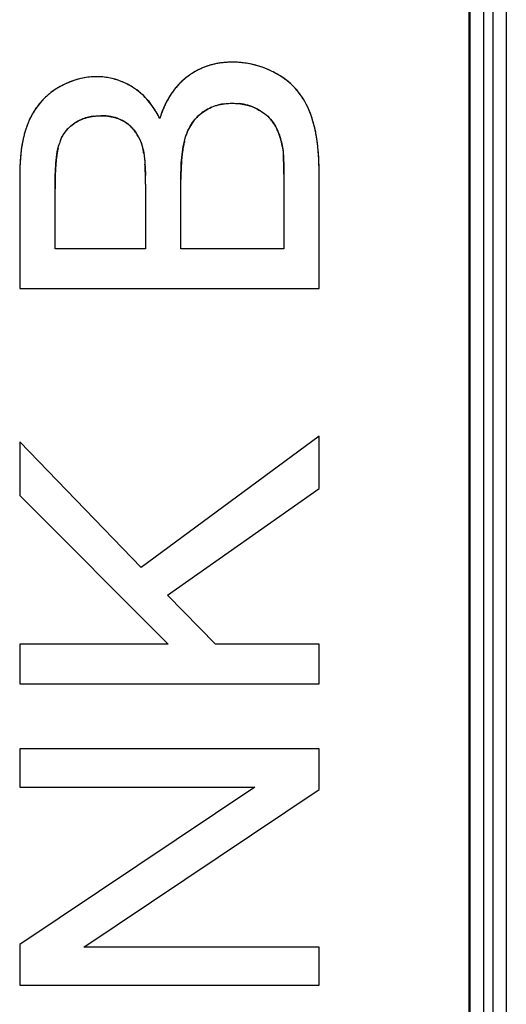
# Model space of a CAD drawing. Header units: millimetres. Extents: x 0 to 420, y 0 to 297.
# Tile 36 of 119: x 127.68 to 130.28, y 45.49 to 50.75. Entities that reach past the tile are written whole.
import ezdxf

# ---------------------------------------------------------------- set-up
doc = ezdxf.new("R2010")
doc.units = ezdxf.units.MM
doc.header["$LTSCALE"] = 23.1
doc.layers.get('0').update_dxf_attribs({"linetype": 'CONTINUOUS'})
doc.layers.add('LAY0001', color=7, linetype='CONTINUOUS')
doc.layers.add('PRITING', color=7, linetype='CONTINUOUS')

msp = doc.modelspace()

# ---------------------------------------------------------------- linework, layer by layer
at = {"color": 7, "linetype": 'Continuous'}
for p, q in [((130.0828, 70.2765), (130.0828, 22.3137)), ((130.0898, 35.9066), (130.0898, 70.2066)), ((130.1624, 35.9066), (130.1624, 70.2066)), ((130.2124, 22.0566), (130.2124, 69.8566)), ((130.2822, 67.9066), (130.2822, 22.1265))]:
    msp.add_line(p, q, dxfattribs=at)
at = {"layer": 'LAY0001', "color": 7, "linetype": 'Continuous'}
for p, q in [((127.6824, 49.9147), (127.6824, 49.3144)), ((128.5435, 49.5261), (128.5435, 49.8961)), ((129.0936, 49.9245), (129.0936, 49.5261)), ((129.2824, 49.3144), (129.2824, 49.9245)), ((127.8712, 49.5261), (127.8712, 49.8459)), ((128.3547, 49.8721), (128.3547, 49.5261)), ((128.3547, 49.5261), (127.8712, 49.5261)), ((129.0936, 49.5261), (128.5435, 49.5261)), ((127.6824, 49.3144), (129.2824, 49.3144)), ((129.2824, 48.5253), (128.3307, 47.8246)), ((129.2824, 48.2459), (129.2824, 48.5253)), ((128.3307, 47.8246), (127.6824, 48.4958)), ((127.6824, 48.4958), (127.6824, 48.2088)), ((127.6824, 48.2088), (128.4758, 47.4143)), ((128.4726, 47.6762), (129.2824, 48.2459)), ((128.728, 47.4143), (128.4726, 47.6762)), ((128.4758, 47.4143), (127.6824, 47.4143)), ((127.6824, 47.4143), (127.6824, 47.2025)), ((129.2824, 47.4143), (128.728, 47.4143)), ((129.2824, 47.2025), (129.2824, 47.4143)), ((127.6824, 47.2025), (129.2824, 47.2025)), ((129.2824, 46.8555), (127.6824, 46.8555)), ((127.6824, 46.8555), (127.6824, 46.6525)), ((129.2824, 46.6383), (129.2824, 46.8555)), ((127.6824, 46.6525), (128.9386, 46.6525)), ((128.9386, 46.6525), (127.6824, 45.8121)), ((128.0251, 45.7979), (129.2824, 46.6383)), ((127.6824, 45.8121), (127.6824, 45.5949)), ((129.2824, 45.7979), (128.0251, 45.7979)), ((129.2824, 45.5949), (129.2824, 45.7979)), ((127.6824, 45.5949), (129.2824, 45.5949))]:
    msp.add_line(p, q, dxfattribs=at)
for centre, radius, start, end in [((128.817, 50.0739), 0.4486, 92.8826, 95.681), ((128.8184, 50.046), 0.4766, 89.984, 92.8798), ((128.8188, 50.0209), 0.5017, 84.7279, 90.03), ((128.8032, 50.1507), 0.3704, 117.7155, 121.0743), ((128.8018, 50.1534), 0.3674, 114.4668, 117.7133), ((128.8021, 50.1528), 0.3681, 111.1776, 114.4648), ((128.8036, 50.1488), 0.3723, 107.8932, 111.1756), ((128.806, 50.1414), 0.3801, 104.8098, 107.8919), ((128.8088, 50.1307), 0.3912, 101.7759, 104.8083), ((128.8118, 50.1161), 0.4061, 98.6908, 101.7738), ((128.8147, 50.097), 0.4255, 95.681, 98.6895), ((128.8207, 50.0429), 0.4796, 81.4187, 84.7081), ((128.8225, 50.055), 0.4673, 77.0021, 81.4203), ((128.8239, 50.0613), 0.4609, 72.558, 76.9974), ((128.8234, 50.0599), 0.4624, 68.0668, 72.5532), ((128.8199, 50.0512), 0.4717, 63.8142, 68.063), ((128.7937, 49.9968), 0.5322, 60.029, 63.8656), ((128.1165, 50.0064), 0.4429, 112.1083, 116.9245), ((128.102, 50.042), 0.4045, 106.7792, 112.1053), ((128.0945, 50.0664), 0.3789, 101.3723, 106.7689), ((128.0919, 50.0795), 0.3656, 95.6516, 101.3629), ((128.0916, 50.081), 0.3641, 89.9925, 95.64), ((128.0918, 50.0733), 0.3718, 84.6415, 90.0238), ((128.093, 50.0866), 0.3585, 79.3346, 84.6319), ((128.0936, 50.09), 0.355, 73.846, 79.3258), ((128.0918, 50.084), 0.3612, 68.5327, 73.8373), ((128.086, 50.0693), 0.377, 63.3713, 68.525), ((128.8074, 50.1433), 0.379, 133.8509, 137.1973), ((128.8059, 50.1448), 0.3768, 130.6133, 133.8489), ((128.8066, 50.144), 0.3779, 127.5224, 130.6118), ((128.8126, 50.1364), 0.3875, 124.2276, 127.5337), ((128.8067, 50.1451), 0.3771, 121.0757, 124.2249), ((128.8248, 50.0507), 0.47, 55.9097, 60.0288), ((128.8529, 50.0923), 0.4197, 51.5484, 55.9077), ((128.8776, 50.1235), 0.3799, 46.9218, 51.5459), ((128.0821, 50.0533), 0.3852, 121.4712, 127.1988), ((128.1403, 49.9595), 0.4955, 116.9309, 121.5524), ((128.0744, 50.0464), 0.4027, 58.4758, 63.3658), ((128.11, 50.1043), 0.3348, 49.2663, 58.4756), ((128.8279, 50.1269), 0.4053, 143.579, 146.6565), ((128.8181, 50.1341), 0.3931, 140.3385, 143.5781), ((128.8114, 50.1396), 0.3844, 137.1985, 140.3364), ((128.8985, 50.1458), 0.3493, 42.0148, 46.9184), ((128.9148, 50.1606), 0.3274, 36.9992, 42.0085), ((128.0699, 50.0696), 0.3648, 136.4479, 142.223), ((128.0676, 50.0718), 0.3616, 133.2068, 136.4383), ((128.071, 50.0681), 0.3667, 127.2104, 133.1941), ((128.0941, 50.0858), 0.3592, 43.3771, 49.2767), ((128.0689, 50.062), 0.3938, 38.0444, 43.3723), ((128.8577, 50.1085), 0.4402, 149.6675, 152.736), ((128.8408, 50.1184), 0.4207, 146.6577, 149.6653), ((128.8636, 50.1224), 0.3913, 32.5107, 36.9477), ((128.8348, 50.104), 0.4254, 28.3527, 32.5112), ((128.0939, 50.0525), 0.3943, 145.3847, 150.8191), ((128.0783, 50.0631), 0.3754, 142.2163, 145.3602), ((128.0302, 50.0318), 0.4428, 32.956, 38.0366), ((127.9778, 49.9977), 0.5054, 28.8073, 32.9658), ((128.9481, 50.0692), 0.5389, 158.3183, 163.5989), ((128.9024, 50.0869), 0.4899, 155.5015, 158.2735), ((128.8782, 50.0979), 0.4633, 152.735, 155.5), ((128.8023, 50.0592), 0.2419, 118.7817, 124.9958), ((128.8034, 50.0572), 0.2442, 112.6098, 118.7711), ((128.8078, 50.0461), 0.2561, 104.0379, 112.5726), ((128.8134, 50.0239), 0.279, 97.8174, 104.0511), ((128.8229, 50.0077), 0.2953, 79.0677, 83.6467), ((128.8269, 50.0284), 0.2743, 74.2862, 79.0624), ((128.8306, 50.0417), 0.2604, 69.296, 74.28), ((128.8333, 50.049), 0.2527, 61.5605, 69.2935), ((128.8064, 49.9986), 0.3097, 57.3866, 61.6149), ((128.8004, 50.0855), 0.4645, 24.3989, 28.3527), ((128.7605, 50.0674), 0.5083, 20.7474, 24.4009), ((128.1206, 50.0367), 0.4252, 156.2139, 158.9461), ((128.1268, 50.0343), 0.4319, 150.8318, 156.2439), ((128.1055, 49.9962), 0.2391, 116.879, 122.4255), ((128.106, 49.9953), 0.2402, 111.0663, 116.8708), ((128.1089, 49.9875), 0.2484, 103.6422, 111.0444), ((128.1129, 49.971), 0.2654, 97.4996, 103.6416), ((128.1172, 49.9243), 0.3123, 85.0518, 90.0709), ((128.1211, 49.9698), 0.2667, 79.5242, 85.0487), ((128.127, 50.0019), 0.2341, 73.499, 79.5172), ((128.1328, 50.0219), 0.2132, 67.4988, 73.4815), ((128.1372, 50.0325), 0.2017, 60.4393, 67.4894), ((128.1381, 50.0342), 0.1998, 53.6607, 60.4169), ((127.927, 49.9695), 0.5635, 26.5491, 28.8371), ((128.7981, 50.0631), 0.2363, 140.7712, 147.0718), ((128.7971, 50.0638), 0.2351, 134.3958, 140.759), ((128.8033, 50.0573), 0.2441, 124.9292, 134.3524), ((128.8559, 50.0686), 0.224, 45.5677, 50.8129), ((128.8689, 50.0819), 0.2053, 39.9844, 45.5579), ((128.8773, 50.089), 0.1943, 31.6756, 39.983), ((128.7154, 50.0503), 0.5566, 17.2946, 20.7483), ((128.6644, 50.0344), 0.61, 14.0112, 17.2953), ((128.2023, 50.0076), 0.512, 161.5546, 164.0232), ((128.158, 50.0223), 0.4653, 158.9465, 161.5546), ((128.0757, 50.0377), 0.1879, 139.3619, 146.3176), ((128.0762, 50.0371), 0.1887, 132.4129, 139.3399), ((128.1414, 50.0386), 0.1943, 47.0305, 53.6718), ((128.1381, 50.0352), 0.199, 40.2756, 47.0154), ((128.129, 50.0275), 0.2109, 33.8006, 40.2634), ((128.8311, 50.0466), 0.2732, 156.4193, 162.3016), ((128.8086, 50.0566), 0.2486, 147.1214, 156.4497), ((128.7778, 50.0348), 0.3077, 21.2244, 25.1015), ((128.617, 50.0224), 0.6588, 12.2908, 14.0209), ((128.5494, 50.0077), 0.7281, 10.8056, 12.2939), ((128.3769, 49.9654), 0.6917, 168.4517, 170.3976), ((128.3121, 49.9787), 0.6255, 166.3364, 168.453), ((128.2537, 49.9929), 0.5655, 164.0228, 166.3379), ((128.112, 50.0194), 0.2286, 156.2453, 162.225), ((128.1127, 50.0167), 0.2305, 27.6299, 33.7908), ((129.0498, 49.9844), 0.5007, 166.3609, 168.6389), ((128.731, 50.0166), 0.358, 17.6735, 21.2256), ((128.6759, 49.999), 0.4158, 14.6749, 17.6816), ((128.4789, 49.9942), 0.7998, 9.4135, 10.8063), ((128.4014, 49.9814), 0.8783, 8.0605, 9.4134), ((128.3187, 49.9696), 0.9619, 6.8544, 8.0621), ((128.5325, 49.9418), 0.8491, 172.2392, 173.9861), ((128.4498, 49.9531), 0.7656, 170.3973, 172.2395), ((128.4049, 49.954), 0.529, 169.7135, 171.6351), ((128.2919, 49.9745), 0.4142, 167.5552, 169.7168), ((127.9909, 49.9798), 0.3587, 9.532, 12.2409), ((129.2931, 49.9422), 0.7477, 171.6034, 173.1738), ((129.165, 49.9615), 0.6181, 168.669, 171.6442), ((128.195, 49.9551), 1.0864, 4.8081, 6.8365), ((128.7336, 49.9237), 1.051, 175.6503, 177.2298), ((128.6267, 49.9319), 0.9438, 173.9859, 175.6506), ((128.7845, 49.906), 0.9117, 173.3724, 175.7264), ((128.5464, 49.9331), 0.672, 171.6317, 173.3292), ((129.5635, 49.9144), 1.0195, 174.6539, 176.863), ((129.401, 49.9293), 0.8564, 173.1725, 174.6296), ((128.1384, 49.963), 0.9546, 2.231, 3.5395), ((127.6682, 49.9446), 1.4252, 1.1858, 2.2369), ((128.0506, 49.9426), 1.2313, 3.626, 4.8241), ((127.8904, 49.9328), 1.3918, 1.8543, 3.6134), ((128.9791, 49.9149), 1.2967, 178.6143, 180.0125), ((128.8497, 49.9181), 1.1673, 177.2275, 178.6131), ((129.3345, 49.8685), 1.463, 176.762, 177.8388), ((129.074, 49.8832), 1.2021, 175.6746, 176.7602), ((127.1928, 49.8982), 1.1616, 2.0383, 3.9347), ((129.9691, 49.8969), 1.4255, 178.129, 180.031), ((129.7517, 49.9036), 1.2081, 176.8386, 178.1099), ((126.7477, 49.9268), 2.3459, 359.9436, 1.1547), ((127.7161, 49.9267), 1.5663, 0.8548, 1.868), ((127.5798, 49.9247), 1.7026, 359.9945, 0.8566), ((129.7479, 49.8535), 1.8766, 177.8566, 179.2659), ((126.7809, 49.8824), 1.5737, 1.1331, 2.0785), ((126.2875, 49.8732), 2.0672, 359.9705, 1.1189), ((130.2369, 49.8464), 2.3657, 179.2441, 180.0109)]:
    msp.add_arc(centre, radius, start, end, dxfattribs=at)
for points in [[(128.7755, 50.3003), (128.7894, 50.3022), (128.8038, 50.3032), (128.8185, 50.3032)], [(128.8185, 50.3032), (128.8313, 50.3032), (128.8436, 50.3025), (128.8556, 50.3012)], [(128.9733, 50.2595), (128.9819, 50.254), (128.9899, 50.2483), (128.9974, 50.2422)], [(128.0782, 50.2341), (128.0907, 50.2358), (128.1036, 50.2366), (128.1168, 50.2366)], [(127.949, 50.1764), (127.9576, 50.1843), (127.967, 50.1915), (127.9773, 50.198)], [(129.0427, 50.191), (129.0477, 50.183), (129.0523, 50.1744), (129.0565, 50.1653)], [(127.9027, 50.1115), (127.9075, 50.1223), (127.913, 50.1324), (127.9193, 50.1419)], [(128.3169, 50.1236), (128.3248, 50.1086), (128.3314, 50.0921), (128.3368, 50.0742)], [(128.5632, 50.1024), (128.5655, 50.1121), (128.5681, 50.1211), (128.5708, 50.1297)], [(129.0782, 50.1043), (129.0812, 50.0928), (129.0838, 50.0809), (129.0861, 50.0686)], [(127.8875, 50.0637), (127.8896, 50.0731), (127.8918, 50.0816), (127.8943, 50.0892)], [(128.3368, 50.0742), (128.3385, 50.0685), (128.34, 50.0624), (128.3415, 50.0558)], [(129.0861, 50.0686), (129.0874, 50.0617), (129.0885, 50.0537), (129.0894, 50.0446)], [(128.3447, 50.0392), (128.3462, 50.0304), (128.3475, 50.0208), (128.3486, 50.0106)], [(128.3486, 50.0106), (128.3498, 50.0004), (128.3508, 49.9895), (128.3516, 49.9779)], [(129.0894, 50.0446), (129.0901, 50.0377), (129.0907, 50.0301), (129.0912, 50.022)]]:
    msp.add_open_spline(points, degree=3, dxfattribs=at)
at = {"layer": 'PRITING', "color": 7, "linetype": 'Continuous'}
for p, q in [((127.6824, 49.9147), (127.6824, 49.3144)), ((128.5435, 49.5261), (128.5435, 49.8961)), ((129.0936, 49.9245), (129.0936, 49.5261)), ((129.2824, 49.3144), (129.2824, 49.9245)), ((127.8712, 49.5261), (127.8712, 49.8459)), ((128.3547, 49.8721), (128.3547, 49.5261)), ((128.3547, 49.5261), (127.8712, 49.5261)), ((129.0936, 49.5261), (128.5435, 49.5261)), ((127.6824, 49.3144), (129.2824, 49.3144)), ((129.2824, 48.5253), (128.3307, 47.8246)), ((129.2824, 48.2459), (129.2824, 48.5253)), ((128.3307, 47.8246), (127.6824, 48.4958)), ((127.6824, 48.4958), (127.6824, 48.2088)), ((127.6824, 48.2088), (128.4758, 47.4143)), ((128.4726, 47.6762), (129.2824, 48.2459)), ((128.728, 47.4143), (128.4726, 47.6762)), ((128.4758, 47.4143), (127.6824, 47.4143)), ((127.6824, 47.4143), (127.6824, 47.2025)), ((129.2824, 47.4143), (128.728, 47.4143)), ((129.2824, 47.2025), (129.2824, 47.4143)), ((127.6824, 47.2025), (129.2824, 47.2025)), ((129.2824, 46.8555), (127.6824, 46.8555)), ((127.6824, 46.8555), (127.6824, 46.6525)), ((129.2824, 46.6383), (129.2824, 46.8555)), ((127.6824, 46.6525), (128.9386, 46.6525)), ((128.9386, 46.6525), (127.6824, 45.8121)), ((128.0251, 45.7979), (129.2824, 46.6383)), ((127.6824, 45.8121), (127.6824, 45.5949)), ((129.2824, 45.7979), (128.0251, 45.7979)), ((129.2824, 45.5949), (129.2824, 45.7979)), ((127.6824, 45.5949), (129.2824, 45.5949))]:
    msp.add_line(p, q, dxfattribs=at)
for centre, radius, start, end in [((128.817, 50.0739), 0.4486, 92.8826, 95.681), ((128.8184, 50.046), 0.4766, 89.984, 92.8798), ((128.8187, 50.0198), 0.5028, 83.6833, 90.0158), ((128.8188, 50.0209), 0.5017, 84.7279, 90.03), ((128.8032, 50.1507), 0.3704, 117.7155, 121.0743), ((128.8018, 50.1534), 0.3674, 114.4668, 117.7133), ((128.8021, 50.1528), 0.3681, 111.1776, 114.4648), ((128.8036, 50.1488), 0.3723, 107.8932, 111.1756), ((128.806, 50.1414), 0.3801, 104.8098, 107.8919), ((128.8088, 50.1307), 0.3912, 101.7759, 104.8083), ((128.8118, 50.1161), 0.4061, 98.6908, 101.7738), ((128.8147, 50.097), 0.4255, 95.681, 98.6895), ((128.8207, 50.0429), 0.4796, 81.4187, 84.7081), ((128.8225, 50.055), 0.4673, 77.0021, 81.4203), ((128.8239, 50.0613), 0.4609, 72.558, 76.9974), ((128.8234, 50.0599), 0.4624, 68.0668, 72.5532), ((128.8199, 50.0512), 0.4717, 63.8142, 68.063), ((128.7937, 49.9968), 0.5322, 60.029, 63.8656), ((128.1165, 50.0064), 0.4429, 112.1083, 116.9245), ((128.102, 50.042), 0.4045, 106.7792, 112.1053), ((128.0945, 50.0664), 0.3789, 101.3723, 106.7689), ((128.0919, 50.0795), 0.3656, 95.6516, 101.3629), ((128.0916, 50.081), 0.3641, 89.9925, 95.64), ((128.0917, 50.0716), 0.3734, 84.7829, 90.0089), ((128.0918, 50.0733), 0.3718, 84.6415, 90.0238), ((128.093, 50.0866), 0.3585, 79.3346, 84.6319), ((128.0936, 50.09), 0.355, 73.846, 79.3258), ((128.0918, 50.084), 0.3612, 68.5327, 73.8373), ((128.086, 50.0693), 0.377, 63.3713, 68.525), ((128.8074, 50.1433), 0.379, 133.8509, 137.1973), ((128.8059, 50.1448), 0.3768, 130.6133, 133.8489), ((128.8066, 50.144), 0.3779, 127.5224, 130.6118), ((128.8126, 50.1364), 0.3875, 124.2276, 127.5337), ((128.8128, 50.136), 0.388, 124.3469, 127.5198), ((128.8067, 50.1451), 0.3771, 121.0757, 124.2249), ((128.8248, 50.0507), 0.47, 55.9097, 60.0288), ((128.8529, 50.0923), 0.4197, 51.5484, 55.9077), ((128.8776, 50.1235), 0.3799, 46.9218, 51.5459), ((128.0821, 50.0533), 0.3852, 121.4712, 127.1988), ((128.1403, 49.9595), 0.4955, 116.9309, 121.5524), ((128.0748, 50.047), 0.4021, 58.4716, 63.4351), ((128.0744, 50.0464), 0.4027, 58.4758, 63.3658), ((128.1067, 50.0998), 0.3403, 49.3599, 58.4004), ((128.11, 50.1043), 0.3348, 49.2663, 58.4756), ((128.8279, 50.1269), 0.4053, 143.579, 146.6565), ((128.8181, 50.1341), 0.3931, 140.3385, 143.5781), ((128.8114, 50.1396), 0.3844, 137.1985, 140.3364), ((128.8985, 50.1458), 0.3493, 42.0148, 46.9184), ((128.9148, 50.1606), 0.3274, 36.9992, 42.0085), ((128.0699, 50.0696), 0.3648, 136.4479, 142.223), ((128.0676, 50.0718), 0.3616, 133.2068, 136.4383), ((128.071, 50.0681), 0.3667, 127.2104, 133.1941), ((128.0941, 50.0858), 0.3592, 43.3771, 49.2767), ((128.0689, 50.062), 0.3938, 38.0444, 43.3723), ((128.8577, 50.1085), 0.4402, 149.6675, 152.736), ((128.8408, 50.1184), 0.4207, 146.6577, 149.6653), ((128.8636, 50.1224), 0.3913, 32.5107, 36.9477), ((128.8348, 50.104), 0.4254, 28.3527, 32.5112), ((128.0939, 50.0525), 0.3943, 145.3847, 150.8191), ((128.0783, 50.0631), 0.3754, 142.2163, 145.3602), ((128.0302, 50.0318), 0.4428, 32.956, 38.0366), ((128.0042, 50.0139), 0.4744, 30.8187, 35.5337), ((127.9778, 49.9977), 0.5054, 28.8073, 32.9658), ((128.9481, 50.0692), 0.5389, 158.3183, 163.5989), ((128.9024, 50.0869), 0.4899, 155.5015, 158.2735), ((128.8782, 50.0979), 0.4633, 152.735, 155.5), ((128.8023, 50.0592), 0.2419, 118.7817, 124.9958), ((128.8034, 50.0572), 0.2442, 112.6098, 118.7711), ((128.8078, 50.0461), 0.2561, 104.0379, 112.5726), ((128.8134, 50.0239), 0.279, 97.8174, 104.0511), ((128.8229, 50.0077), 0.2953, 79.0677, 83.6467), ((128.8269, 50.0284), 0.2743, 74.2862, 79.0624), ((128.8306, 50.0417), 0.2604, 69.296, 74.28), ((128.8333, 50.049), 0.2527, 61.5605, 69.2935), ((128.8064, 49.9986), 0.3097, 57.3866, 61.6149), ((128.8004, 50.0855), 0.4645, 24.3989, 28.3527), ((128.7605, 50.0674), 0.5083, 20.7474, 24.4009), ((128.1176, 50.0379), 0.422, 156.1893, 158.9826), ((128.1206, 50.0367), 0.4252, 156.2139, 158.9461), ((128.1268, 50.0343), 0.4319, 150.8318, 156.2439), ((128.1055, 49.9962), 0.2391, 116.879, 122.4255), ((128.106, 49.9953), 0.2402, 111.0663, 116.8708), ((128.1089, 49.9875), 0.2484, 103.6422, 111.0444), ((128.1129, 49.971), 0.2654, 97.4996, 103.6416), ((128.1172, 49.9243), 0.3123, 85.0518, 90.0709), ((128.1211, 49.9698), 0.2667, 79.5242, 85.0487), ((128.127, 50.0019), 0.2341, 73.499, 79.5172), ((128.1328, 50.0219), 0.2132, 67.4988, 73.4815), ((128.1372, 50.0325), 0.2017, 60.4393, 67.4894), ((128.1381, 50.0342), 0.1998, 53.6607, 60.4169), ((127.9549, 49.9845), 0.5319, 26.4469, 30.8234), ((127.927, 49.9695), 0.5635, 26.5491, 28.8371), ((128.9745, 50.0605), 0.5667, 161.0113, 163.5122), ((128.7981, 50.0631), 0.2363, 140.7712, 147.0718), ((128.7971, 50.0638), 0.2351, 134.3958, 140.759), ((128.8033, 50.0573), 0.2441, 124.9292, 134.3524), ((128.8559, 50.0686), 0.224, 45.5677, 50.8129), ((128.8689, 50.0819), 0.2053, 39.9844, 45.5579), ((128.8773, 50.089), 0.1943, 31.6756, 39.983), ((128.7154, 50.0503), 0.5566, 17.2946, 20.7483), ((128.6705, 50.0359), 0.6036, 14.0114, 18.9945), ((128.6644, 50.0344), 0.61, 14.0112, 17.2953), ((128.2023, 50.0076), 0.512, 161.5546, 164.0232), ((128.158, 50.0223), 0.4653, 158.9465, 161.5546), ((128.0757, 50.0377), 0.1879, 139.3619, 146.3176), ((128.0762, 50.0371), 0.1887, 132.4129, 139.3399), ((128.141, 50.0381), 0.1949, 43.472, 53.6652), ((128.1414, 50.0386), 0.1943, 47.0305, 53.6718), ((128.1381, 50.0352), 0.199, 40.2756, 47.0154), ((128.129, 50.0275), 0.2109, 33.8006, 40.2634), ((128.8311, 50.0466), 0.2732, 156.4193, 162.3016), ((128.8086, 50.0566), 0.2486, 147.1214, 156.4497), ((128.7778, 50.0348), 0.3077, 21.2244, 25.1015), ((128.6153, 50.0221), 0.6606, 12.4297, 14.0165), ((128.617, 50.0224), 0.6588, 12.2908, 14.0209), ((128.5494, 50.0077), 0.7281, 10.8056, 12.2939), ((128.3769, 49.9654), 0.6917, 168.4517, 170.3976), ((128.3108, 49.9789), 0.6242, 166.3433, 168.4993), ((128.3121, 49.9787), 0.6255, 166.3364, 168.453), ((128.2537, 49.9929), 0.5655, 164.0228, 166.3379), ((128.1102, 50.0201), 0.2267, 156.1494, 162.2554), ((128.112, 50.0194), 0.2286, 156.2453, 162.225), ((128.1127, 50.0167), 0.2305, 27.6299, 33.7908), ((129.0498, 49.9844), 0.5007, 166.3609, 168.6389), ((128.731, 50.0166), 0.358, 17.6735, 21.2256), ((128.6759, 49.999), 0.4158, 14.6749, 17.6816), ((128.6015, 49.9796), 0.4928, 10.4086, 14.5463), ((128.4789, 49.9942), 0.7998, 9.4135, 10.8063), ((128.4014, 49.9814), 0.8783, 8.0605, 9.4134), ((128.3187, 49.9696), 0.9619, 6.8544, 8.0621), ((128.5325, 49.9418), 0.8491, 172.2392, 173.9861), ((128.4498, 49.9531), 0.7656, 170.3973, 172.2395), ((128.4049, 49.954), 0.529, 169.7135, 171.6351), ((128.2919, 49.9745), 0.4142, 167.5552, 169.7168), ((127.9909, 49.9798), 0.3587, 9.532, 12.2409), ((129.2931, 49.9422), 0.7477, 171.6034, 173.1738), ((129.165, 49.9615), 0.6181, 168.669, 171.6442), ((128.195, 49.9551), 1.0864, 4.8081, 6.8365), ((128.7336, 49.9237), 1.051, 175.6503, 177.2298), ((128.6267, 49.9319), 0.9438, 173.9859, 175.6506), ((128.7845, 49.906), 0.9117, 173.3724, 175.7264), ((128.5464, 49.9331), 0.672, 171.6317, 173.3292), ((129.5635, 49.9144), 1.0195, 174.6539, 176.863), ((129.401, 49.9293), 0.8564, 173.1725, 174.6296), ((128.1384, 49.963), 0.9546, 2.231, 3.5395), ((127.6682, 49.9446), 1.4252, 1.1858, 2.2369), ((128.0506, 49.9426), 1.2313, 3.626, 4.8241), ((127.8904, 49.9328), 1.3918, 1.8543, 3.6134), ((128.9791, 49.9149), 1.2967, 178.6143, 180.0125), ((128.8497, 49.9181), 1.1673, 177.2275, 178.6131), ((129.3345, 49.8685), 1.463, 176.762, 177.8388), ((129.074, 49.8832), 1.2021, 175.6746, 176.7602), ((127.1928, 49.8982), 1.1616, 2.0383, 3.9347), ((129.9691, 49.8969), 1.4255, 178.129, 180.031), ((129.7517, 49.9036), 1.2081, 176.8386, 178.1099), ((126.7477, 49.9268), 2.3459, 359.9436, 1.1547), ((127.7161, 49.9267), 1.5663, 0.8548, 1.868), ((127.5798, 49.9247), 1.7026, 359.9945, 0.8566), ((129.7479, 49.8535), 1.8766, 177.8566, 179.2659), ((126.7809, 49.8824), 1.5737, 1.1331, 2.0785), ((126.4079, 49.8746), 1.9468, 359.9274, 1.2418), ((126.2875, 49.8732), 2.0672, 359.9705, 1.1189), ((130.2369, 49.8464), 2.3657, 179.2441, 180.0109)]:
    msp.add_arc(centre, radius, start, end, dxfattribs=at)
for points, knots in [([(128.8185, 50.5226), (128.779, 50.5226), (128.6994, 50.5129), (128.6265, 50.4786), (128.5939, 50.4563)], [0, 0, 0, 0, 0.500198, 1, 1, 1, 1]), ([(127.8712, 49.8459), (127.8712, 49.8868), (127.8734, 49.9681), (127.8818, 50.0504), (127.8943, 50.0892)], [0, 0, 0, 0, 0.50042, 1, 1, 1, 1])]:
    msp.add_open_spline(points, degree=3, knots=knots, dxfattribs=at)
for points in [[(129.0281, 50.4746), (128.9801, 50.4982), (128.9272, 50.5136), (128.874, 50.5195)], [(129.0735, 50.4494), (129.0588, 50.4586), (129.0436, 50.4669), (129.0281, 50.4746)], [(128.0917, 50.4451), (128.0184, 50.445), (127.9435, 50.4202), (127.881, 50.3818)], [(128.2546, 50.4066), (128.2146, 50.4265), (128.1702, 50.4395), (128.1257, 50.4435)], [(128.5765, 50.4437), (128.5481, 50.422), (128.5227, 50.3959), (128.5015, 50.3671)], [(129.1763, 50.3576), (129.1487, 50.3943), (129.1125, 50.4251), (129.0735, 50.4494)], [(127.881, 50.3818), (127.859, 50.3683), (127.8382, 50.3526), (127.8195, 50.3349)], [(128.5015, 50.3671), (128.4744, 50.3302), (128.4536, 50.2882), (128.4386, 50.2449)], [(127.8195, 50.3349), (127.7821, 50.2996), (127.7522, 50.2553), (127.7315, 50.2083)], [(128.3903, 50.2897), (128.3724, 50.3147), (128.3517, 50.338), (128.3283, 50.358)], [(129.2413, 50.2324), (129.2259, 50.2768), (129.2046, 50.32), (129.1763, 50.3576)], [(128.6636, 50.2574), (128.6853, 50.2726), (128.7099, 50.2842), (128.7353, 50.2917)], [(128.7353, 50.2917), (128.7622, 50.2997), (128.7905, 50.3032), (128.8185, 50.3032)], [(128.7755, 50.3003), (128.7894, 50.3022), (128.8038, 50.3032), (128.8185, 50.3032)], [(128.8185, 50.3032), (128.8313, 50.3032), (128.8436, 50.3025), (128.8556, 50.3012)], [(128.8185, 50.3032), (128.8648, 50.3032), (128.913, 50.2932), (128.9537, 50.2711)], [(128.9537, 50.2711), (128.9632, 50.266), (128.9725, 50.2603), (128.9814, 50.2542)], [(128.9733, 50.2595), (128.9819, 50.254), (128.9899, 50.2483), (128.9974, 50.2422)], [(127.9773, 50.198), (127.9974, 50.2108), (128.0196, 50.2205), (128.0425, 50.2269)], [(128.0425, 50.2269), (128.0665, 50.2336), (128.0918, 50.2366), (128.1168, 50.2366)], [(128.0782, 50.2341), (128.0907, 50.2358), (128.1036, 50.2366), (128.1168, 50.2366)], [(128.1168, 50.2366), (128.1259, 50.2366), (128.1351, 50.2363), (128.1442, 50.2354)], [(128.1442, 50.2354), (128.1689, 50.2333), (128.1936, 50.2277), (128.2164, 50.218)], [(128.2164, 50.218), (128.2305, 50.212), (128.2441, 50.2043), (128.2565, 50.1952)], [(128.5999, 50.1916), (128.6165, 50.2172), (128.6386, 50.2399), (128.6636, 50.2574)], [(128.9814, 50.2542), (129.0055, 50.2375), (129.0273, 50.216), (129.0427, 50.191)], [(127.7237, 50.1892), (127.7158, 50.1687), (127.7094, 50.1476), (127.7042, 50.1263)], [(127.9029, 50.1118), (127.9182, 50.1465), (127.9453, 50.1777), (127.9773, 50.198)], [(127.949, 50.1764), (127.9576, 50.1843), (127.967, 50.1915), (127.9773, 50.198)], [(128.2824, 50.1722), (128.3082, 50.1451), (128.3261, 50.11), (128.3368, 50.0742)], [(128.5708, 50.1297), (128.5778, 50.1514), (128.5874, 50.1725), (128.5999, 50.1916)], [(129.0427, 50.191), (129.0477, 50.183), (129.0523, 50.1744), (129.0565, 50.1653)], [(129.0427, 50.191), (129.0592, 50.1641), (129.0705, 50.1339), (129.0784, 50.1033)], [(129.2824, 49.9245), (129.2824, 50.0047), (129.2777, 50.0859), (129.2604, 50.1642)], [(127.6991, 50.1034), (127.6865, 50.0415), (127.6824, 49.9778), (127.6824, 49.9147)], [(127.9027, 50.1115), (127.9075, 50.1223), (127.913, 50.1324), (127.9193, 50.1419)], [(128.3169, 50.1236), (128.3248, 50.1086), (128.3314, 50.0921), (128.3368, 50.0742)], [(128.5435, 49.8961), (128.5436, 49.9745), (128.5468, 50.0551), (128.5708, 50.1297)], [(128.5632, 50.1024), (128.5655, 50.1121), (128.5681, 50.1211), (128.5708, 50.1297)], [(129.0782, 50.1043), (129.0812, 50.0928), (129.0838, 50.0809), (129.0861, 50.0686)], [(127.8875, 50.0637), (127.8896, 50.0731), (127.8918, 50.0816), (127.8943, 50.0892)], [(128.3368, 50.0742), (128.3385, 50.0685), (128.34, 50.0624), (128.3415, 50.0558)], [(128.3368, 50.0742), (128.3403, 50.0624), (128.3428, 50.0504), (128.3448, 50.0382)], [(129.0861, 50.0686), (129.0874, 50.0617), (129.0885, 50.0537), (129.0894, 50.0446)], [(129.0861, 50.0686), (129.0889, 50.0535), (129.0902, 50.0382), (129.0912, 50.0229)], [(128.3447, 50.0392), (128.3462, 50.0304), (128.3475, 50.0208), (128.3486, 50.0106)], [(128.3448, 50.0382), (128.3515, 49.9982), (128.3533, 49.9574), (128.3542, 49.9168)], [(128.3486, 50.0106), (128.3498, 50.0004), (128.3508, 49.9895), (128.3516, 49.9779)], [(129.0894, 50.0446), (129.0901, 50.0377), (129.0907, 50.0301), (129.0912, 50.022)], [(129.0912, 50.0229), (129.0933, 49.9901), (129.0936, 49.9573), (129.0936, 49.9245)]]:
    msp.add_open_spline(points, degree=3, dxfattribs=at)

doc.saveas('drawing.dxf')
